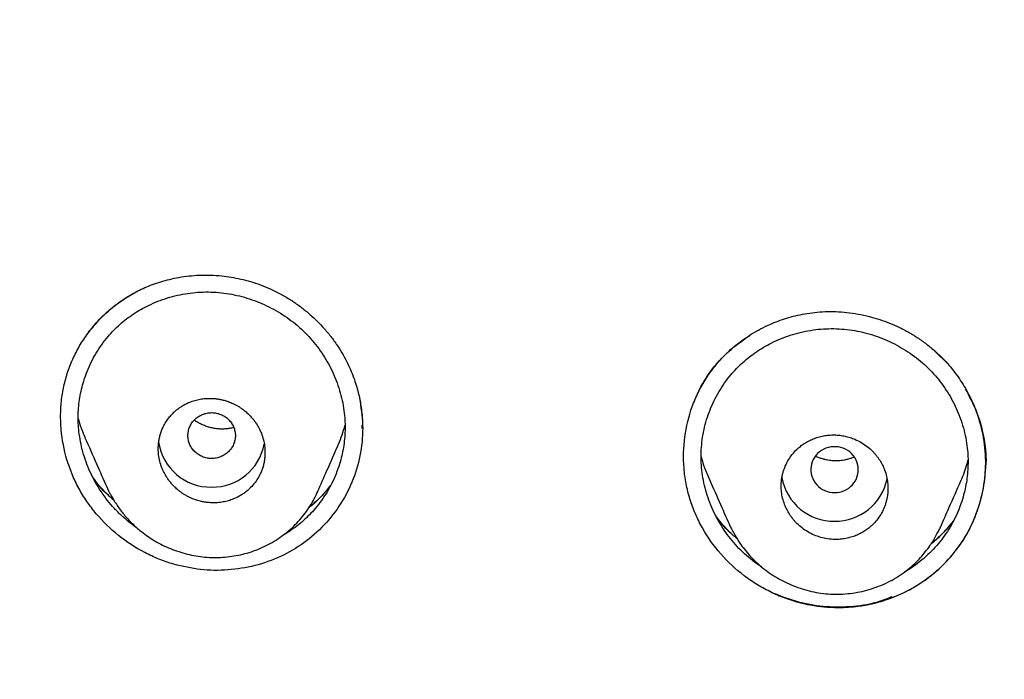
# Model space of a CAD drawing. Header units: millimetres. Extents: x 8 to 601, y 12 to 948.
# Tile 88 of 125: x 289 to 305, y 889 to 900. Entities that reach past the tile are written whole.
import ezdxf

# ---------------------------------------------------------------- set-up
doc = ezdxf.new("R2010")
doc.units = ezdxf.units.MM

msp = doc.modelspace()

# ---------------------------------------------------------------- linework, layer by layer
at = {"color": 7, "linetype": 'Continuous', "lineweight": 30}
for p, q in [((304.22, 894.716), (304.482, 894.459)), ((294.584, 893.393), (294.586, 893.452)), ((294.592, 893.391), (294.592, 893.404)), ((305.097, 892.828), (305.097, 892.833)), ((290.283, 892.398), (290.277, 892.41)), ((293.834, 892.333), (293.831, 892.326)), ((300.779, 891.768), (300.777, 891.774)), ((304.333, 891.73), (304.33, 891.723))]:
    msp.add_line(p, q, dxfattribs=at)
at = {"color": 7, "linetype": 'Continuous', "lineweight": 30, "flags": 128}
msp.add_lwpolyline([(302.549, 892.314), (302.592, 892.316), (302.634, 892.323), (302.675, 892.334), (302.714, 892.349), (302.752, 892.368), (302.788, 892.39), (302.82, 892.417), (302.85, 892.446), (302.876, 892.478), (302.899, 892.513), (302.918, 892.55), (302.932, 892.589), (302.942, 892.629), (302.948, 892.67), (302.949, 892.711), (302.945, 892.752), (302.938, 892.792), (302.925, 892.832), (302.909, 892.869), (302.888, 892.905), (302.864, 892.939), (302.836, 892.97), (302.804, 892.998), (302.77, 893.022), (302.733, 893.043), (302.695, 893.06), (302.654, 893.073), (302.613, 893.082), (302.57, 893.086), (302.528, 893.086), (302.485, 893.082), (302.444, 893.073), (302.403, 893.06), (302.365, 893.043), (302.328, 893.022), (302.294, 892.998), (302.262, 892.97), (302.234, 892.939), (302.21, 892.905), (302.189, 892.869), (302.173, 892.832), (302.16, 892.792), (302.153, 892.752), (302.149, 892.711), (302.15, 892.67), (302.156, 892.629), (302.166, 892.589), (302.18, 892.55), (302.199, 892.513), (302.222, 892.478), (302.248, 892.446), (302.278, 892.417), (302.31, 892.39), (302.346, 892.368), (302.384, 892.349), (302.423, 892.334), (302.464, 892.323), (302.506, 892.316), (302.549, 892.314)], dxfattribs=at)
at = {"color": 7, "linetype": 'Continuous', "lineweight": 30}
for centre, radius, start, end in [((292.033, 893.294), 0.889, 188.0361, 270.8215), ((292.058, 893.296), 0.891, 269.2397, 349.196), ((302.537, 892.721), 0.89, 189.9635, 270.799), ((302.561, 892.723), 0.892, 269.2498, 348.3199)]:
    msp.add_arc(centre, radius, start, end, dxfattribs=at)
for points, knots in [([(367.724, 842.606), (368.186, 843.834), (369.104, 846.279), (370.088, 850.049), (370.862, 853.83), (371.446, 857.622), (371.933, 861.808), (372.287, 866.387), (372.497, 871.352), (372.592, 876.9), (372.582, 883.029), (372.57, 889.759), (372.467, 896.508), (372.148, 903.286), (371.604, 908.942), (370.934, 913.465), (370.268, 916.863), (369.389, 920.247), (368.233, 923.591), (366.816, 926.668), (365.139, 929.432), (363.245, 931.847), (361.035, 933.992), (358.596, 935.846), (356.014, 937.444), (352.893, 939.047), (349.207, 940.568), (344.957, 941.937), (340.641, 943.02), (336.275, 943.847), (331.874, 944.416), (327.463, 944.74), (323.071, 944.867), (318.7, 944.878), (314.329, 944.865), (309.936, 944.738), (305.525, 944.416), (301.124, 943.848), (296.759, 943.02), (292.442, 941.939), (288.193, 940.568), (284.506, 939.048), (281.385, 937.445), (278.803, 935.848), (276.364, 933.992), (274.154, 931.848), (272.261, 929.432), (270.584, 926.668), (269.166, 923.592), (268.011, 920.247), (267.131, 916.863), (266.466, 913.465), (265.796, 908.942), (265.251, 903.286), (264.933, 896.508), (264.829, 889.759), (264.817, 883.029), (264.807, 876.449), (264.93, 869.996), (265.277, 863.671), (265.856, 858.212), (266.575, 853.627), (267.344, 849.914), (268.318, 846.213), (269.222, 843.812), (269.676, 842.606)], [0, 0, 0, 0, 0.01422, 0.028301, 0.042283, 0.056188, 0.070046, 0.088148, 0.106186, 0.124159, 0.148558, 0.172923, 0.197399, 0.221993, 0.24671, 0.259145, 0.27167, 0.284302, 0.297067, 0.309991, 0.320883, 0.3319, 0.342924, 0.353811, 0.364567, 0.375221, 0.391058, 0.40678, 0.422432, 0.438055, 0.453668, 0.469227, 0.484683, 0.500001, 0.515318, 0.530774, 0.546334, 0.561944, 0.577571, 0.59322, 0.608942, 0.624779, 0.635434, 0.646191, 0.657076, 0.668103, 0.679114, 0.690014, 0.702933, 0.7157, 0.728331, 0.740856, 0.753291, 0.778008, 0.802602, 0.827078, 0.851444, 0.875842, 0.898728, 0.921719, 0.944802, 0.958463, 0.9722, 0.986034, 1, 1, 1, 1]), ([(366.332, 842.728), (366.708, 843.715), (367.459, 845.689), (368.322, 848.729), (369.035, 851.799), (369.607, 854.894), (370.066, 858.003), (370.5, 861.715), (370.849, 866.034), (371.072, 870.955), (371.172, 876.1), (371.177, 881.465), (371.162, 887.054), (371.105, 892.646), (370.932, 898.243), (370.577, 903.84), (370.074, 908.492), (369.509, 912.198), (368.981, 914.964), (368.324, 917.709), (367.508, 920.417), (366.501, 923.069), (365.372, 925.421), (364.155, 927.464), (362.906, 929.211), (361.492, 930.837), (359.748, 932.485), (357.646, 934.094), (355.195, 935.625), (352.457, 937.048), (349.444, 938.344), (346.168, 939.5), (342.829, 940.466), (339.443, 941.262), (335.737, 941.953), (331.711, 942.482), (327.376, 942.809), (323.037, 942.941), (318.701, 942.955), (314.363, 942.94), (310.023, 942.807), (305.687, 942.482), (301.661, 941.953), (297.957, 941.263), (294.571, 940.467), (291.233, 939.499), (287.956, 938.343), (284.942, 937.048), (282.205, 935.625), (279.754, 934.094), (277.654, 932.484), (275.908, 930.838), (274.496, 929.211), (273.245, 927.464), (272.029, 925.42), (270.899, 923.069), (269.892, 920.417), (269.077, 917.709), (268.42, 914.965), (267.892, 912.198), (267.327, 908.493), (266.823, 903.84), (266.469, 898.244), (266.296, 892.647), (266.238, 887.054), (266.223, 881.465), (266.228, 876.175), (266.323, 871.179), (266.527, 866.482), (266.885, 861.789), (267.366, 857.69), (267.915, 854.186), (268.478, 851.272), (269.172, 848.382), (270.001, 845.519), (270.712, 843.659), (271.068, 842.728)], [0, 0, 0, 0, 0.011709, 0.0234, 0.035079, 0.046745, 0.058401, 0.070053, 0.08835, 0.106637, 0.124908, 0.145647, 0.166375, 0.187119, 0.207887, 0.228673, 0.249479, 0.259892, 0.270315, 0.28075, 0.291198, 0.301658, 0.31213, 0.319994, 0.327864, 0.335737, 0.343609, 0.354092, 0.364563, 0.37502, 0.38755, 0.400066, 0.41258, 0.425091, 0.437599, 0.45323, 0.468841, 0.484431, 0.499999, 0.515569, 0.531166, 0.546782, 0.562408, 0.574915, 0.587424, 0.599934, 0.612454, 0.624987, 0.635443, 0.645912, 0.656393, 0.664263, 0.672136, 0.680006, 0.687871, 0.698343, 0.708803, 0.71925, 0.729685, 0.740108, 0.750521, 0.771326, 0.792113, 0.81288, 0.833624, 0.854353, 0.875091, 0.892532, 0.909986, 0.927451, 0.944927, 0.955919, 0.966921, 0.977933, 0.988958, 1, 1, 1, 1]), ([(289.931, 894.956), (289.933, 894.96), (289.938, 894.967), (289.943, 894.978), (289.948, 894.988), (289.954, 894.997), (289.966, 895.012), (289.984, 895.036), (290.013, 895.072), (290.05, 895.118), (290.097, 895.171), (290.154, 895.233), (290.222, 895.301), (290.302, 895.375), (290.396, 895.453), (290.494, 895.526), (290.594, 895.594), (290.694, 895.655), (290.803, 895.714), (290.922, 895.77), (291.051, 895.823), (291.19, 895.87), (291.339, 895.91), (291.497, 895.943), (291.665, 895.967), (291.842, 895.98), (292.027, 895.981), (292.205, 895.969), (292.376, 895.946), (292.538, 895.915), (292.703, 895.872), (292.87, 895.818), (292.979, 895.771), (293.035, 895.748)], [0, 0, 0, 0, 0.0107595, 0.018294, 0.0209198, 0.0239607, 0.0277835, 0.037434, 0.0507377, 0.0676942, 0.0883036, 0.1125656, 0.1404807, 0.1720495, 0.2072734, 0.2461557, 0.2777242, 0.3113604, 0.3470737, 0.3848797, 0.424792, 0.4667324, 0.5106937, 0.5566936, 0.6047483, 0.6548714, 0.7070752, 0.7613713, 0.8063286, 0.8526466, 0.9003432, 0.9494466, 1, 1, 1, 1]), ([(291.406, 891.105), (291.323, 891.132), (291.155, 891.187), (290.836, 891.337), (290.466, 891.578), (290.15, 891.885), (289.938, 892.163), (289.802, 892.386), (289.69, 892.622), (289.574, 892.948), (289.509, 893.288), (289.496, 893.63), (289.513, 893.886), (289.557, 894.139), (289.629, 894.384), (289.727, 894.62), (289.85, 894.843), (289.997, 895.052), (290.22, 895.307), (290.475, 895.526), (290.691, 895.65), (290.759, 895.689)], [0, 0, 0, 0, 0.043917, 0.087753, 0.175159, 0.262347, 0.305929, 0.349518, 0.393106, 0.436664, 0.523662, 0.567225, 0.610806, 0.654437, 0.698186, 0.741951, 0.785613, 0.829229, 0.872824, 0.959885, 1, 1, 1, 1]), ([(290.793, 891.714), (290.786, 891.718), (290.73, 891.755), (290.631, 891.833), (290.498, 891.95), (290.375, 892.078), (290.263, 892.215), (290.161, 892.36), (290.071, 892.511), (289.993, 892.669), (289.927, 892.832), (289.874, 892.999), (289.834, 893.169), (289.809, 893.332), (289.796, 893.485), (289.795, 893.629), (289.804, 893.773), (289.822, 893.915), (289.851, 894.056), (289.891, 894.203), (289.945, 894.356), (290.014, 894.513), (290.097, 894.664), (290.191, 894.808), (290.291, 894.937), (290.395, 895.05), (290.499, 895.15), (290.611, 895.242), (290.728, 895.326), (290.851, 895.401), (290.987, 895.474), (291.137, 895.54), (291.301, 895.597), (291.47, 895.642), (291.642, 895.675), (291.758, 895.685), (291.816, 895.691)], [0, 0, 0, 0, 0.004364, 0.036387, 0.068418, 0.100474, 0.132556, 0.164669, 0.196806, 0.228955, 0.261099, 0.293221, 0.325307, 0.357352, 0.384031, 0.410698, 0.437361, 0.464033, 0.490725, 0.517439, 0.549526, 0.581646, 0.613798, 0.645985, 0.678216, 0.705126, 0.732084, 0.758997, 0.78586, 0.81269, 0.839497, 0.87164, 0.903762, 0.935861, 0.96794, 1, 1, 1, 1]), ([(291.816, 895.691), (291.874, 895.693), (291.991, 895.698), (292.167, 895.689), (292.342, 895.666), (292.515, 895.63), (292.685, 895.581), (292.852, 895.52), (293.014, 895.446), (293.169, 895.361), (293.319, 895.265), (293.46, 895.158), (293.593, 895.041), (293.715, 894.914), (293.828, 894.778), (293.929, 894.633), (294.02, 894.482), (294.098, 894.325), (294.164, 894.162), (294.218, 893.995), (294.258, 893.825), (294.283, 893.661), (294.296, 893.507), (294.297, 893.361), (294.288, 893.217), (294.269, 893.073), (294.241, 892.932), (294.201, 892.784), (294.146, 892.63), (294.076, 892.473), (293.994, 892.322), (293.899, 892.178), (293.8, 892.05), (293.697, 891.937), (293.593, 891.839), (293.482, 891.747), (293.365, 891.664), (293.281, 891.609), (293.234, 891.585), (293.23, 891.582)], [0, 0, 0, 0, 0.029147, 0.0583, 0.087473, 0.116672, 0.145896, 0.175134, 0.204371, 0.233591, 0.262782, 0.291935, 0.321051, 0.350148, 0.379259, 0.408395, 0.437559, 0.466747, 0.495956, 0.52518, 0.554421, 0.583687, 0.60811, 0.632569, 0.657002, 0.681406, 0.705792, 0.730167, 0.759403, 0.788624, 0.817828, 0.847014, 0.876185, 0.900494, 0.924809, 0.949109, 0.973402, 0.997701, 1, 1, 1, 1]), ([(293.035, 895.748), (293.094, 895.719), (293.212, 895.663), (293.377, 895.565), (293.53, 895.459), (293.671, 895.348), (293.799, 895.231), (293.923, 895.104), (294.04, 894.967), (294.148, 894.821), (294.242, 894.675), (294.321, 894.531), (294.387, 894.391), (294.441, 894.256), (294.484, 894.126), (294.518, 894.003), (294.544, 893.888), (294.565, 893.772), (294.579, 893.658), (294.588, 893.549), (294.591, 893.481), (294.592, 893.45)], [0, 0, 0, 0, 0.067121, 0.132094, 0.194937, 0.255655, 0.314249, 0.370718, 0.435678, 0.497599, 0.556504, 0.612422, 0.665383, 0.715346, 0.762305, 0.806271, 0.84725, 0.885248, 0.928554, 0.967214, 1, 1, 1, 1]), ([(300.228, 893.953), (300.23, 893.957), (300.233, 893.965), (300.241, 893.986), (300.253, 894.011), (300.269, 894.047), (300.294, 894.096), (300.329, 894.158), (300.371, 894.227), (300.421, 894.302), (300.478, 894.381), (300.546, 894.467), (300.626, 894.558), (300.719, 894.653), (300.825, 894.75), (300.941, 894.844), (301.065, 894.933), (301.196, 895.015), (301.341, 895.094), (301.487, 895.162), (301.634, 895.219), (301.778, 895.266), (301.93, 895.305), (302.091, 895.336), (302.259, 895.357), (302.435, 895.367), (302.617, 895.364), (302.804, 895.347), (302.996, 895.316), (303.18, 895.272), (303.355, 895.217), (303.52, 895.154), (303.684, 895.079), (303.846, 894.99), (304.005, 894.889), (304.105, 894.812), (304.156, 894.772)], [0, 0, 0, 0, 0.005287, 0.011311, 0.018307, 0.026434, 0.039215, 0.054587, 0.073384, 0.092259, 0.113647, 0.137543, 0.163945, 0.192855, 0.224277, 0.258214, 0.289977, 0.323668, 0.359285, 0.396824, 0.428238, 0.460876, 0.494741, 0.529837, 0.566169, 0.603752, 0.642611, 0.682766, 0.724223, 0.766983, 0.803607, 0.841122, 0.87952, 0.918795, 0.958951, 1, 1, 1, 1]), ([(301.488, 890.63), (301.408, 890.671), (301.246, 890.753), (300.949, 890.958), (300.618, 891.267), (300.357, 891.635), (300.198, 891.954), (300.105, 892.204), (300.041, 892.462), (299.994, 892.812), (300.006, 893.254), (300.111, 893.684), (300.249, 894.009), (300.379, 894.24), (300.535, 894.455), (300.768, 894.714), (300.979, 894.865), (301.118, 894.964)], [0, 0, 0, 0, 0.050362, 0.100649, 0.201022, 0.301275, 0.351395, 0.401494, 0.45155, 0.501569, 0.601576, 0.701845, 0.752191, 0.802704, 0.853188, 0.903487, 1, 1, 1, 1]), ([(301.329, 891.053), (301.31, 891.065), (301.241, 891.108), (301.131, 891.193), (300.998, 891.309), (300.875, 891.435), (300.763, 891.571), (300.662, 891.715), (300.572, 891.865), (300.494, 892.022), (300.429, 892.184), (300.376, 892.35), (300.336, 892.52), (300.31, 892.691), (300.297, 892.864), (300.3, 893.036), (300.316, 893.208), (300.346, 893.377), (300.39, 893.544), (300.447, 893.707), (300.517, 893.864), (300.599, 894.017), (300.693, 894.162), (300.793, 894.292), (300.896, 894.407), (301, 894.508), (301.112, 894.601), (301.229, 894.687), (301.352, 894.765), (301.488, 894.84), (301.638, 894.908), (301.802, 894.969), (301.971, 895.016), (302.143, 895.051), (302.259, 895.064), (302.318, 895.07)], [0, 0, 0, 0, 0.012077, 0.043852, 0.075629, 0.107427, 0.139249, 0.171104, 0.202987, 0.234886, 0.266786, 0.298668, 0.33052, 0.362333, 0.394112, 0.425871, 0.45763, 0.489407, 0.521211, 0.553046, 0.584912, 0.616809, 0.648742, 0.680722, 0.707427, 0.734185, 0.760897, 0.787559, 0.814185, 0.840785, 0.872676, 0.904541, 0.936382, 0.968199, 1, 1, 1, 1]), ([(302.318, 895.07), (302.376, 895.073), (302.493, 895.08), (302.669, 895.073), (302.845, 895.053), (303.019, 895.019), (303.189, 894.972), (303.356, 894.913), (303.518, 894.841), (303.675, 894.758), (303.824, 894.663), (303.966, 894.558), (304.098, 894.442), (304.221, 894.316), (304.333, 894.181), (304.435, 894.038), (304.525, 893.888), (304.603, 893.732), (304.669, 893.57), (304.722, 893.404), (304.762, 893.234), (304.787, 893.071), (304.799, 892.917), (304.8, 892.772), (304.791, 892.627), (304.772, 892.484), (304.744, 892.342), (304.704, 892.194), (304.65, 892.04), (304.58, 891.882), (304.498, 891.73), (304.404, 891.586), (304.298, 891.449), (304.182, 891.321), (304.055, 891.203), (303.919, 891.096), (303.81, 891.021), (303.744, 890.985), (303.73, 890.977)], [0, 0, 0, 0, 0.029106, 0.058223, 0.087356, 0.116515, 0.1457, 0.174901, 0.204103, 0.233292, 0.262453, 0.29158, 0.320673, 0.349747, 0.378824, 0.407921, 0.437042, 0.46619, 0.495361, 0.524555, 0.553775, 0.583029, 0.607449, 0.631911, 0.65634, 0.680732, 0.705099, 0.729446, 0.758641, 0.787816, 0.816969, 0.846103, 0.875223, 0.904344, 0.933473, 0.962587, 0.991706, 1, 1, 1, 1]), ([(304.156, 894.772), (304.203, 894.732), (304.297, 894.653), (304.422, 894.525), (304.533, 894.395), (304.631, 894.265), (304.716, 894.137), (304.794, 894.003), (304.864, 893.866), (304.924, 893.728), (304.972, 893.597), (305.01, 893.476), (305.039, 893.365), (305.06, 893.265), (305.076, 893.176), (305.086, 893.098), (305.093, 893.031), (305.097, 892.979), (305.099, 892.938), (305.1, 892.909), (305.101, 892.886), (305.1, 892.867), (305.099, 892.85), (305.098, 892.832), (305.097, 892.821), (305.097, 892.815)], [0, 0, 0, 0, 0.081466, 0.159551, 0.234204, 0.305361, 0.37296, 0.436947, 0.508902, 0.57555, 0.636869, 0.692855, 0.74352, 0.788882, 0.828975, 0.863857, 0.893531, 0.917994, 0.934395, 0.94717, 0.957142, 0.965528, 0.975373, 0.986847, 1, 1, 1, 1]), ([(301.488, 890.63), (301.631, 890.571), (301.916, 890.454), (302.374, 890.376), (302.834, 890.372), (303.287, 890.451), (303.715, 890.612), (304.106, 890.846), (304.447, 891.144), (304.727, 891.499), (304.931, 891.902), (305.061, 892.335), (305.111, 892.785), (305.076, 893.237), (304.961, 893.671), (304.824, 893.935), (304.757, 894.063)], [0, 0, 0, 0, 0.071879, 0.143654, 0.215331, 0.286956, 0.35866, 0.430404, 0.502053, 0.57355, 0.645183, 0.717009, 0.788768, 0.860288, 0.931954, 1, 1, 1, 1]), ([(292.046, 892.141), (292.079, 892.141), (292.145, 892.141), (292.24, 892.153), (292.33, 892.174), (292.408, 892.202), (292.476, 892.232), (292.534, 892.264), (292.588, 892.298), (292.637, 892.336), (292.696, 892.388), (292.762, 892.459), (292.828, 892.553), (292.874, 892.642), (292.904, 892.721), (292.923, 892.787), (292.936, 892.855), (292.944, 892.923), (292.947, 893.004), (292.941, 893.098), (292.921, 893.205), (292.889, 893.305), (292.849, 893.395), (292.813, 893.456), (292.784, 893.499), (292.765, 893.525), (292.746, 893.55), (292.725, 893.575), (292.703, 893.6), (292.68, 893.624), (292.655, 893.648), (292.627, 893.674), (292.596, 893.699), (292.561, 893.725), (292.523, 893.751), (292.482, 893.776), (292.437, 893.801), (292.38, 893.828), (292.314, 893.853), (292.242, 893.874), (292.189, 893.885), (292.153, 893.891), (292.131, 893.895), (292.11, 893.897), (292.092, 893.899), (292.075, 893.9), (292.06, 893.901), (292.018, 893.903), (291.947, 893.901), (291.852, 893.889), (291.762, 893.868), (291.683, 893.841), (291.615, 893.81), (291.557, 893.779), (291.504, 893.744), (291.455, 893.707), (291.403, 893.661), (291.349, 893.605), (291.296, 893.537), (291.25, 893.463), (291.215, 893.391), (291.188, 893.322), (291.169, 893.256), (291.156, 893.188), (291.148, 893.12), (291.145, 893.04), (291.151, 892.946), (291.171, 892.838), (291.203, 892.738), (291.244, 892.648), (291.279, 892.587), (291.308, 892.544), (291.326, 892.518), (291.346, 892.493), (291.367, 892.468), (291.388, 892.444), (291.413, 892.418), (291.441, 892.391), (291.473, 892.362), (291.51, 892.333), (291.551, 892.303), (291.597, 892.274), (291.648, 892.246), (291.713, 892.214), (291.79, 892.185), (291.872, 892.163), (291.941, 892.15), (291.998, 892.144), (292.032, 892.142), (292.046, 892.141)], [0, 0, 0, 0, 0.017689, 0.034784, 0.051285, 0.067194, 0.079498, 0.091423, 0.102972, 0.114144, 0.124941, 0.145881, 0.166767, 0.187606, 0.200095, 0.212572, 0.225037, 0.237492, 0.249939, 0.268657, 0.28821, 0.308604, 0.324459, 0.34079, 0.346342, 0.351947, 0.357606, 0.363318, 0.369083, 0.374902, 0.38107, 0.387708, 0.394815, 0.402391, 0.410436, 0.41895, 0.427933, 0.437385, 0.452307, 0.465427, 0.476744, 0.481043, 0.485011, 0.488647, 0.491952, 0.494926, 0.497568, 0.499879, 0.517673, 0.534844, 0.551394, 0.567323, 0.579623, 0.591526, 0.603034, 0.614147, 0.624867, 0.640665, 0.656407, 0.672095, 0.687731, 0.700207, 0.712654, 0.725074, 0.737467, 0.749836, 0.768595, 0.788173, 0.808575, 0.824424, 0.840741, 0.846286, 0.851883, 0.857533, 0.863235, 0.86899, 0.874796, 0.881826, 0.88949, 0.897787, 0.906719, 0.916284, 0.926484, 0.937317, 0.954701, 0.969661, 0.982199, 0.992312, 1, 1, 1, 1]), ([(294.539, 893.905), (294.562, 893.756), (294.61, 893.452), (294.571, 892.988), (294.448, 892.538), (294.237, 892.125), (293.954, 891.76), (293.61, 891.456), (293.213, 891.222), (292.778, 891.069), (292.322, 890.998), (291.857, 891), (291.556, 891.07), (291.406, 891.105)], [0, 0, 0, 0, 0.088861, 0.181783, 0.274186, 0.366233, 0.457926, 0.549094, 0.639652, 0.730075, 0.820507, 0.910587, 1, 1, 1, 1]), ([(292.046, 893.661), (292.02, 893.659), (291.968, 893.656), (291.892, 893.633), (291.823, 893.598), (291.761, 893.549), (291.712, 893.49), (291.675, 893.423), (291.651, 893.35), (291.643, 893.274), (291.651, 893.199), (291.675, 893.126), (291.712, 893.058), (291.761, 892.999), (291.823, 892.951), (291.892, 892.916), (291.968, 892.893), (292.046, 892.885), (292.125, 892.893), (292.2, 892.916), (292.27, 892.951), (292.331, 892.999), (292.381, 893.058), (292.418, 893.126), (292.441, 893.199), (292.449, 893.274), (292.441, 893.35), (292.418, 893.423), (292.381, 893.49), (292.331, 893.549), (292.27, 893.598), (292.2, 893.633), (292.125, 893.656), (292.072, 893.659), (292.046, 893.661)], [0, 0, 0, 0, 0.031244, 0.0625, 0.093756, 0.125, 0.156244, 0.1875, 0.218756, 0.25, 0.281244, 0.3125, 0.343756, 0.375, 0.406244, 0.4375, 0.468756, 0.5, 0.531244, 0.5625, 0.593756, 0.625, 0.656244, 0.6875, 0.718756, 0.75, 0.781244, 0.8125, 0.843756, 0.875, 0.906244, 0.9375, 0.968756, 1, 1, 1, 1]), ([(301.488, 890.63), (301.573, 890.593), (301.742, 890.52), (302.005, 890.446), (302.268, 890.397), (302.555, 890.373), (302.862, 890.382), (303.181, 890.433), (303.525, 890.535), (303.878, 890.7), (304.22, 890.937), (304.5, 891.207), (304.723, 891.504), (304.897, 891.83), (305.025, 892.194), (305.099, 892.599), (305.101, 892.986), (305.051, 893.337), (304.988, 893.536), (304.957, 893.637)], [0, 0, 0, 0, 0.046765, 0.092623, 0.137503, 0.181327, 0.237983, 0.292559, 0.345102, 0.420273, 0.491156, 0.557728, 0.620063, 0.681778, 0.74798, 0.818591, 0.893504, 0.945908, 1, 1, 1, 1]), ([(304.958, 893.632), (305, 893.49), (305.083, 893.202), (305.114, 892.875), (305.09, 892.701), (305.087, 892.676)], [0, 0, 0, 0, 0.454946, 0.923523, 1, 1, 1, 1]), ([(289.797, 893.562), (289.804, 893.536), (289.826, 893.454), (289.865, 893.345), (289.901, 893.264), (289.913, 893.238)], [0, 0, 0, 0, 0.227885, 0.748631, 1, 1, 1, 1]), ([(292.419, 893.411), (292.406, 893.408), (292.383, 893.402), (292.349, 893.395), (292.317, 893.39), (292.284, 893.387), (292.235, 893.384), (292.169, 893.385), (292.093, 893.394), (292.022, 893.409), (291.957, 893.429), (291.891, 893.455), (291.824, 893.489), (291.778, 893.516), (291.755, 893.533), (291.752, 893.535)], [0, 0, 0, 0, 0.058987, 0.110019, 0.155823, 0.204454, 0.255965, 0.367745, 0.491471, 0.580734, 0.675462, 0.775713, 0.880089, 0.987171, 1, 1, 1, 1]), ([(294.176, 893.108), (294.18, 893.115), (294.207, 893.172), (294.246, 893.284), (294.282, 893.39), (294.294, 893.445), (294.295, 893.446)], [0, 0, 0, 0, 0.065536, 0.529096, 0.992762, 1, 1, 1, 1]), ([(302.549, 891.523), (302.581, 891.523), (302.644, 891.524), (302.736, 891.537), (302.825, 891.558), (302.909, 891.587), (302.987, 891.624), (303.06, 891.666), (303.126, 891.714), (303.195, 891.774), (303.264, 891.85), (303.329, 891.943), (303.373, 892.028), (303.401, 892.1), (303.418, 892.155), (303.432, 892.212), (303.442, 892.269), (303.448, 892.328), (303.45, 892.399), (303.445, 892.487), (303.427, 892.59), (303.397, 892.688), (303.357, 892.779), (303.319, 892.846), (303.283, 892.899), (303.253, 892.939), (303.22, 892.977), (303.17, 893.031), (303.098, 893.094), (303, 893.16), (302.903, 893.209), (302.811, 893.243), (302.726, 893.266), (302.638, 893.28), (302.547, 893.287), (302.454, 893.284), (302.361, 893.271), (302.273, 893.25), (302.189, 893.221), (302.111, 893.184), (302.038, 893.142), (301.972, 893.094), (301.903, 893.034), (301.834, 892.958), (301.769, 892.864), (301.725, 892.779), (301.697, 892.708), (301.68, 892.653), (301.666, 892.596), (301.656, 892.539), (301.65, 892.481), (301.648, 892.409), (301.653, 892.322), (301.671, 892.218), (301.702, 892.12), (301.741, 892.03), (301.779, 891.962), (301.815, 891.909), (301.845, 891.87), (301.877, 891.831), (301.928, 891.778), (302, 891.715), (302.098, 891.649), (302.203, 891.595), (302.315, 891.556), (302.431, 891.53), (302.51, 891.525), (302.549, 891.523)], [0, 0, 0, 0, 0.016928, 0.033481, 0.049659, 0.065464, 0.080895, 0.095955, 0.110644, 0.124962, 0.145362, 0.165931, 0.186671, 0.197112, 0.207597, 0.218127, 0.228701, 0.239321, 0.249986, 0.267575, 0.286457, 0.306631, 0.322615, 0.339328, 0.347961, 0.356777, 0.365774, 0.374955, 0.395768, 0.416585, 0.437403, 0.452952, 0.468549, 0.484197, 0.499894, 0.516899, 0.533508, 0.549723, 0.565544, 0.580972, 0.596008, 0.610653, 0.624907, 0.645419, 0.666051, 0.686806, 0.697237, 0.7077, 0.718195, 0.728723, 0.739284, 0.749879, 0.767558, 0.786492, 0.806683, 0.822657, 0.839339, 0.847949, 0.856736, 0.8657, 0.874842, 0.895669, 0.916499, 0.937331, 0.958128, 0.979017, 1, 1, 1, 1]), ([(289.911, 893.238), (289.976, 893.09), (290.099, 892.812), (290.22, 892.538), (290.277, 892.409)], [0, 0, 0, 0, 0.5301426, 1, 1, 1, 1]), ([(293.832, 892.325), (293.885, 892.445), (294.002, 892.71), (294.115, 892.967), (294.177, 893.107)], [0, 0, 0, 0, 0.453716, 1, 1, 1, 1]), ([(300.301, 892.918), (300.305, 892.898), (300.324, 892.822), (300.363, 892.711), (300.402, 892.622), (300.417, 892.587)], [0, 0, 0, 0, 0.1717792, 0.6762609, 1, 1, 1, 1]), ([(302.881, 892.913), (302.881, 892.913), (302.862, 892.904), (302.823, 892.89), (302.767, 892.872), (302.712, 892.86), (302.65, 892.851), (302.582, 892.847), (302.516, 892.849), (302.461, 892.856), (302.41, 892.864), (302.358, 892.877), (302.301, 892.895), (302.257, 892.911), (302.233, 892.924), (302.227, 892.927)], [0, 0, 0, 0, 0.002197, 0.097203, 0.185238, 0.267413, 0.346778, 0.460978, 0.569498, 0.638769, 0.707491, 0.795458, 0.877427, 0.973026, 1, 1, 1, 1]), ([(304.677, 892.509), (304.679, 892.514), (304.703, 892.563), (304.739, 892.662), (304.777, 892.774), (304.793, 892.84), (304.798, 892.858)], [0, 0, 0, 0, 0.040807, 0.443698, 0.848944, 1, 1, 1, 1]), ([(290.396, 892.187), (290.377, 892.203), (290.272, 892.289), (290.152, 892.419), (290.066, 892.542), (290.043, 892.574)], [0, 0, 0, 0, 0.146553, 0.7725707, 1, 1, 1, 1]), ([(290.325, 892.249), (290.3, 892.273), (290.251, 892.32), (290.184, 892.392), (290.125, 892.46), (290.083, 892.512), (290.061, 892.541), (290.055, 892.549)], [0, 0, 0, 0, 0.259262, 0.50333, 0.727561, 0.926661, 1, 1, 1, 1]), ([(300.416, 892.587), (300.479, 892.445), (300.599, 892.172), (300.718, 891.902), (300.775, 891.773)], [0, 0, 0, 0, 0.521732, 1, 1, 1, 1]), ([(304.331, 891.723), (304.381, 891.836), (304.494, 892.093), (304.612, 892.36), (304.678, 892.509)], [0, 0, 0, 0, 0.441897, 1, 1, 1, 1]), ([(290.282, 892.398), (290.288, 892.384), (290.302, 892.356), (290.326, 892.308), (290.357, 892.253), (290.395, 892.188), (290.441, 892.115), (290.494, 892.038), (290.553, 891.961), (290.617, 891.886), (290.685, 891.813), (290.758, 891.743), (290.844, 891.668), (290.945, 891.591), (291.062, 891.513), (291.187, 891.443), (291.318, 891.381), (291.456, 891.328), (291.598, 891.284), (291.744, 891.251), (291.893, 891.229), (292.044, 891.218), (292.196, 891.219), (292.347, 891.232), (292.497, 891.257), (292.645, 891.293), (292.79, 891.341), (292.931, 891.401), (293.067, 891.472), (293.196, 891.554), (293.318, 891.646), (293.43, 891.745), (293.532, 891.852), (293.623, 891.965), (293.705, 892.083), (293.777, 892.206), (293.816, 892.291), (293.836, 892.333)], [0, 0, 0, 0, 0.0105, 0.022391, 0.03582, 0.052906, 0.072219, 0.093448, 0.115163, 0.137203, 0.159451, 0.181916, 0.204616, 0.235273, 0.266412, 0.298068, 0.330276, 0.363038, 0.396094, 0.42941, 0.463019, 0.496748, 0.530547, 0.56445, 0.598487, 0.632678, 0.667044, 0.701603, 0.736379, 0.771114, 0.80545, 0.83921, 0.872393, 0.905043, 0.937186, 0.968838, 1, 1, 1, 1]), ([(294.056, 892.441), (294.042, 892.422), (294.006, 892.376), (293.944, 892.303), (293.867, 892.22), (293.779, 892.133), (293.713, 892.078), (293.679, 892.049)], [0, 0, 0, 0, 0.133036, 0.322413, 0.530482, 0.757396, 1, 1, 1, 1]), ([(294.059, 892.446), (293.995, 892.366), (293.885, 892.228), (293.749, 892.114), (293.691, 892.066)], [0, 0, 0, 0, 0.572584, 1, 1, 1, 1]), ([(300.906, 891.535), (300.882, 891.555), (300.773, 891.643), (300.654, 891.774), (300.569, 891.89), (300.548, 891.919)], [0, 0, 0, 0, 0.175714, 0.796912, 1, 1, 1, 1]), ([(300.822, 891.609), (300.801, 891.628), (300.755, 891.671), (300.692, 891.739), (300.632, 891.808), (300.587, 891.862), (300.564, 891.893), (300.556, 891.903)], [0, 0, 0, 0, 0.216531, 0.469957, 0.701516, 0.906427, 1, 1, 1, 1]), ([(304.551, 891.833), (304.548, 891.83), (304.529, 891.804), (304.489, 891.755), (304.426, 891.683), (304.356, 891.608), (304.278, 891.533), (304.217, 891.478), (304.179, 891.448), (304.171, 891.442)], [0, 0, 0, 0, 0.021385, 0.173798, 0.349283, 0.54793, 0.736736, 0.942771, 1, 1, 1, 1]), ([(304.558, 891.847), (304.496, 891.768), (304.382, 891.625), (304.242, 891.507), (304.179, 891.454)], [0, 0, 0, 0, 0.550363, 1, 1, 1, 1]), ([(300.779, 891.768), (300.783, 891.758), (300.793, 891.737), (300.812, 891.699), (300.836, 891.654), (300.866, 891.601), (300.901, 891.542), (300.942, 891.478), (300.998, 891.397), (301.073, 891.301), (301.168, 891.196), (301.273, 891.097), (301.387, 891.004), (301.51, 890.918), (301.641, 890.84), (301.781, 890.771), (301.928, 890.712), (302.081, 890.665), (302.239, 890.629), (302.401, 890.607), (302.565, 890.598), (302.729, 890.604), (302.893, 890.623), (303.055, 890.656), (303.214, 890.703), (303.37, 890.763), (303.52, 890.837), (303.66, 890.923), (303.788, 891.017), (303.9, 891.115), (303.998, 891.215), (304.081, 891.314), (304.142, 891.397), (304.184, 891.461), (304.213, 891.507), (304.239, 891.552), (304.262, 891.594), (304.284, 891.634), (304.304, 891.67), (304.321, 891.702), (304.33, 891.72), (304.334, 891.73)], [0, 0, 0, 0, 0.00788, 0.016674, 0.028569, 0.042053, 0.057225, 0.074169, 0.092425, 0.123458, 0.155052, 0.187148, 0.219784, 0.252994, 0.286812, 0.321268, 0.356381, 0.391892, 0.427726, 0.463915, 0.500251, 0.536704, 0.573317, 0.610122, 0.647145, 0.684408, 0.721936, 0.75936, 0.79503, 0.828589, 0.859995, 0.889294, 0.916514, 0.929351, 0.941673, 0.953481, 0.964489, 0.974369, 0.983372, 0.991807, 1, 1, 1, 1]), ([(303.512, 890.556), (303.426, 890.522), (303.202, 890.433), (302.809, 890.377), (302.356, 890.382), (301.907, 890.46), (301.627, 890.573), (301.488, 890.63)], [0, 0, 0, 0, 0.132945, 0.350349, 0.567902, 0.784784, 1, 1, 1, 1])]:
    msp.add_open_spline(points, degree=3, knots=knots, dxfattribs=at)

doc.saveas('drawing.dxf')
